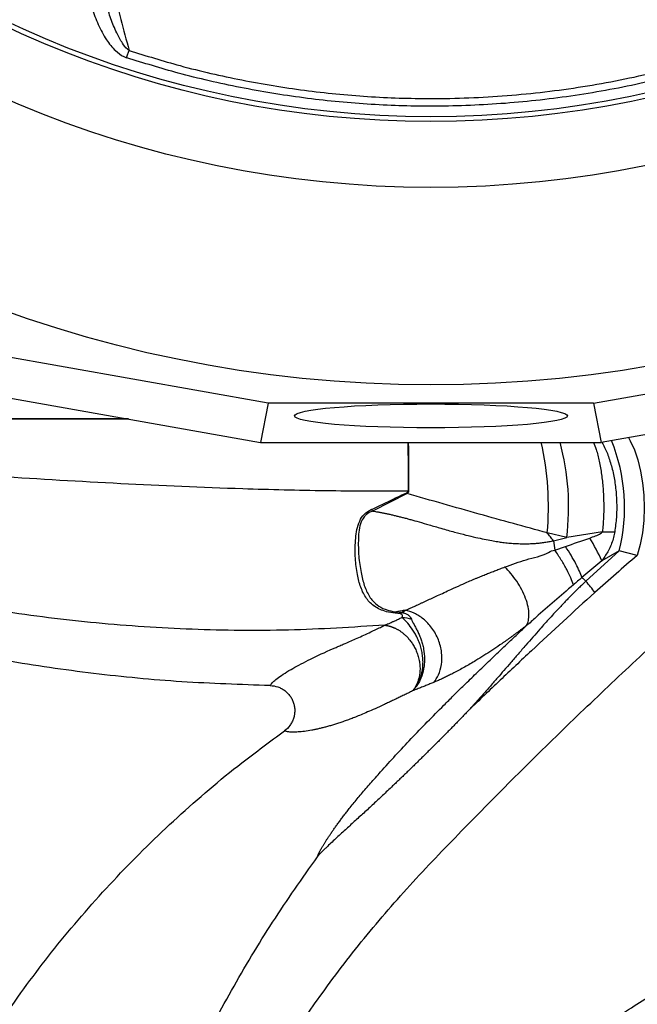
# Model space of a CAD drawing. Header units: millimetres. Extents: x 11 to 919, y 10 to 1899.
# Tile 12 of 23: x 315 to 442, y 1050 to 1252. Entities that reach past the tile are written whole.
import ezdxf

# ---------------------------------------------------------------- set-up
doc = ezdxf.new("R2010")
doc.units = ezdxf.units.MM

msp = doc.modelspace()

# ---------------------------------------------------------------- linework, layer by layer
at = {"color": 7, "linetype": 'Continuous', "lineweight": 25}
for p, q in [((366.37, 1172.9), (307.29, 1183.36)), ((433.05, 1172.9), (492.13, 1183.36)), ((309.45, 1174.65), (364.76, 1164.85)), ((489.97, 1174.65), (434.66, 1164.85)), ((366.37, 1172.9), (364.76, 1164.85)), ((433.05, 1172.9), (366.37, 1172.9)), ((433.05, 1172.9), (434.66, 1164.85)), ((337.69, 1169.65), (257.1, 1169.65)), ((259.99, 1169.67), (337.57, 1169.67)), ((364.76, 1164.85), (434.66, 1164.85)), ((394.83, 1154.34), (387.75, 1150.76)), ((427.57, 1145.31), (423.56, 1146.29)), ((424.85, 1144.68), (427.57, 1145.31)), ((434.88, 1146.49), (427.57, 1145.31)), ((425.12, 1142.74), (427.32, 1143.5)), ((438.33, 1142.6), (431.51, 1136.38)), ((438.33, 1142.6), (434.77, 1140.55)), ((442.04, 1141.65), (438.33, 1142.6)), ((434.77, 1140.55), (430.68, 1137.13)), ((393.42, 1129.68), (392.36, 1129.81)), ((392.68, 1130.1), (393.73, 1129.95))]:
    msp.add_line(p, q, dxfattribs=at)
at = {"color": 7, "linetype": 'Continuous', "lineweight": 25, "flags": 128}
for points in [[(337.32, 1243.74), (337.38, 1243.93), (337.45, 1244.13), (337.51, 1244.32), (337.57, 1244.51), (337.63, 1244.7), (337.69, 1244.88), (337.75, 1245.06), (337.81, 1245.23)], [(424.85, 1144.68), (424.69, 1144.88), (424.53, 1145.08), (424.37, 1145.28), (424.21, 1145.48), (424.05, 1145.68), (423.89, 1145.89), (423.72, 1146.09), (423.56, 1146.29)], [(433.36, 1134.07), (433.14, 1134.35), (432.91, 1134.63), (432.68, 1134.92), (432.45, 1135.21), (432.22, 1135.5), (431.98, 1135.79), (431.75, 1136.08), (431.51, 1136.38)]]:
    msp.add_lwpolyline(points, dxfattribs=at)
at = {"color": 1, "linetype": 'Continuous', "lineweight": 25, "flags": 128}
msp.add_lwpolyline([(440.22, 1165.84), (440.59, 1165.18), (441.44, 1163.34), (442.15, 1161.25), (442.72, 1158.97), (443.13, 1156.53), (443.38, 1154), (443.45, 1151.41), (443.35, 1148.83), (443.07, 1146.31), (442.63, 1143.9), (442.04, 1141.65)], dxfattribs=at)
at = {"color": 7, "linetype": 'Continuous', "lineweight": 25}
for radius in [258.01, 217.51, 204, 203]:
    msp.add_circle((399.71, 1434.65), radius, dxfattribs=at)
at = {"color": 1, "linetype": 'Continuous', "lineweight": 25}
for centre, radius, start, end in [((364.4, 1151.67), 59.41, 354.809, 12.8266), ((376.33, 1151.58), 51.62, 353.027, 14.9068), ((402.73, 1151.5), 36.69, 345.9667, 21.9656)]:
    msp.add_arc(centre, radius, start, end, dxfattribs=at)
at = {"color": 7, "linetype": 'Continuous', "lineweight": 25}
for centre, radius, start, end in [((349.08, 1129.04), 52.28, 28.946, 29.1641), ((395.09, 1113.88), 40.93, 89.9243, 90.0757), ((398.06, 1124.07), 40.23, 24.1814, 31.7256), ((436.15, 1174.51), 28.04, 267.4147, 272.5853)]:
    msp.add_arc(centre, radius, start, end, dxfattribs=at)
msp.add_ellipse((399.71, 1170.28), major_axis=(28, 0), ratio=0.087489, dxfattribs=at)
for points, knots in [([(399.4, 1897.09), (378.93, 1894.97), (358.56, 1891.48), (328.36, 1884.18), (318.36, 1881.4), (298.51, 1875.16), (288.68, 1871.68), (259.74, 1860.22), (241.1, 1851.19), (205.4, 1830.59), (188.34, 1819.02), (156.04, 1793.46), (140.78, 1779.47), (112.4, 1749.33), (99.27, 1733.19), (75.56, 1699.16), (64.96, 1681.28), (46.51, 1644.27), (38.67, 1625.15), (25.87, 1586.03), (20.9, 1566.01), (13.9, 1525.34), (11.87, 1504.69), (11.25, 1478.69), (11.22, 1473.48), (11.37, 1463.06), (11.57, 1457.87), (12.47, 1442.35), (13.52, 1432.08), (17.94, 1401.55), (22.6, 1381.59), (41.39, 1323.5), (60.33, 1287.16), (97.53, 1238.34), (111.37, 1223.04), (141.49, 1194.92), (157.79, 1182.13), (175.05, 1170.84)], [0, 0, 0, 0, 0.0625, 0.0625, 0.09375, 0.09375, 0.125, 0.125, 0.1875, 0.1875, 0.25, 0.25, 0.3125, 0.3125, 0.375, 0.375, 0.4375, 0.4375, 0.5, 0.5, 0.5625, 0.5625, 0.625, 0.625, 0.640625, 0.640625, 0.65625, 0.65625, 0.6875, 0.6875, 0.75, 0.75, 0.875, 0.875, 0.9375, 0.9375, 1, 1, 1, 1]), ([(399.45, 1896.57), (391.35, 1895.6), (376.73, 1893.87), (355.77, 1890.05), (336.52, 1885.77), (317.46, 1880.64), (298.66, 1874.69), (281.21, 1868.29), (265.08, 1861.59), (250.25, 1854.74), (235.69, 1847.32), (221.42, 1839.34), (207.47, 1830.83), (193.86, 1821.78), (180.62, 1812.21), (167.75, 1802.14), (153.46, 1790.03), (138.02, 1775.64), (121.74, 1758.7), (106.43, 1740.9), (92.14, 1722.29), (78.92, 1702.94), (66.79, 1682.88), (55.79, 1662.19), (45.94, 1640.92), (37.29, 1619.14), (29.86, 1596.91), (23.67, 1574.3), (19.15, 1553.32), (15.98, 1534.09), (13.66, 1515.23), (12.09, 1494.78), (11.56, 1472.8), (12.26, 1451.46), (14.15, 1430.84), (17.09, 1410.99), (21.11, 1391.34), (26.22, 1371.95), (32.4, 1352.86), (39.6, 1334.18), (47.81, 1315.97), (57, 1298.27), (67.15, 1281.11), (78.25, 1264.54), (90.24, 1248.62), (102.9, 1233.58), (116.17, 1219.45), (129.96, 1206.22), (144.45, 1193.74), (159.52, 1181.98), (170.07, 1174.84), (175.34, 1171.28)], [0, 0, 0, 0, 0.024767, 0.044709, 0.06468, 0.084659, 0.104626, 0.124565, 0.141104, 0.15765, 0.174189, 0.190729, 0.207274, 0.223813, 0.240353, 0.256899, 0.273438, 0.297207, 0.320995, 0.344764, 0.368476, 0.392207, 0.415919, 0.439631, 0.46336, 0.487071, 0.510784, 0.534514, 0.558227, 0.575955, 0.593683, 0.615937, 0.638205, 0.660453, 0.680747, 0.701057, 0.721351, 0.741645, 0.761954, 0.782248, 0.80242, 0.822607, 0.842779, 0.862951, 0.883137, 0.903309, 0.922621, 0.941974, 0.961339, 0.98069, 1, 1, 1, 1]), ([(366.75, 1114.97), (360.71, 1115.17), (348.6, 1115.56), (330.5, 1117.32), (312.5, 1119.93), (294.67, 1123.45), (276.42, 1128.03), (257.8, 1133.8), (238.9, 1140.85), (220.39, 1148.95), (202.36, 1158.06), (184.89, 1168.14), (168.01, 1179.18), (151.78, 1191.19), (136.22, 1204.14), (121.39, 1217.97), (107.34, 1232.6), (94.15, 1247.96), (81.87, 1264), (70.53, 1280.72), (60.16, 1298.07), (50.76, 1316.01), (42.38, 1334.44), (35.05, 1353.28), (28.81, 1372.44), (23.71, 1391.89), (19.74, 1411.59), (16.84, 1431.51), (15.04, 1451.57), (14.3, 1471.66), (14.63, 1491.88), (16.02, 1512.2), (18.4, 1532.6), (21.78, 1552.88), (26.13, 1572.98), (31.44, 1592.82), (38.03, 1613.33), (46.08, 1634.45), (55.74, 1656.06), (66.62, 1677.12), (78.64, 1697.56), (91.77, 1717.25), (105.96, 1736.15), (121.21, 1754.18), (137.47, 1771.36), (154.69, 1787.63), (172.78, 1802.91), (191.67, 1817.15), (211.23, 1830.22), (231.4, 1842.11), (252.11, 1852.82), (272.91, 1862.16), (293.69, 1870.19), (314.37, 1877), (335.39, 1882.8), (356.66, 1887.57), (378.11, 1891.4), (392.51, 1893.1), (399.71, 1893.95)], [0, 0, 0, 0, 0.015344, 0.030717, 0.046101, 0.061474, 0.076817, 0.093822, 0.11088, 0.127964, 0.145049, 0.162107, 0.179112, 0.19618, 0.213301, 0.230451, 0.247601, 0.264725, 0.281794, 0.298835, 0.31593, 0.333053, 0.350177, 0.367273, 0.384315, 0.401262, 0.418258, 0.435282, 0.452311, 0.469316, 0.486269, 0.503595, 0.520961, 0.538349, 0.555737, 0.573103, 0.590429, 0.610383, 0.630401, 0.65045, 0.6705, 0.690517, 0.710471, 0.730408, 0.750408, 0.77044, 0.790471, 0.81047, 0.830407, 0.850115, 0.869838, 0.889546, 0.907917, 0.926329, 0.944765, 0.963204, 0.981624, 1, 1, 1, 1]), ([(390.26, 1127.36), (383.67, 1126.94), (370.51, 1126.11), (350.75, 1126.33), (331.08, 1127.61), (311.52, 1130.06), (292.11, 1133.65), (272.89, 1138.39), (253.88, 1144.27), (234.86, 1151.39), (215.89, 1159.78), (197.1, 1169.47), (178.87, 1180.31), (161.31, 1192.26), (144.49, 1205.29), (129.11, 1218.77), (115.12, 1232.52), (102.45, 1246.37), (90.56, 1260.85), (79.49, 1275.91), (69.33, 1291.42), (60.09, 1307.33), (51.74, 1323.59), (44.25, 1340.29), (37.59, 1357.49), (31.79, 1375.18), (26.88, 1393.34), (22.93, 1411.8), (19.96, 1430.52), (17.99, 1449.48), (17.04, 1468.61), (17.12, 1488.53), (18.18, 1509.14), (20.37, 1530.34), (23.62, 1551.36), (27.94, 1572.15), (33.31, 1592.69), (39.72, 1612.93), (47.17, 1632.83), (55.78, 1652.68), (65.59, 1672.4), (76.63, 1691.89), (88.7, 1710.78), (101.78, 1729.01), (115.83, 1746.51), (130.56, 1762.96), (145.86, 1778.37), (161.65, 1792.72), (178.13, 1806.24), (195.26, 1818.88), (213.02, 1830.64), (231.38, 1841.5), (250.29, 1851.43), (270.04, 1860.55), (290.62, 1868.78), (311.96, 1876), (333.62, 1882.15), (355.49, 1887.21), (377.52, 1891.26), (392.32, 1893.04), (399.71, 1893.93)], [0, 0, 0, 0, 0.016615, 0.033169, 0.049689, 0.066203, 0.08274, 0.099329, 0.115998, 0.132758, 0.150404, 0.168121, 0.185887, 0.203686, 0.221503, 0.239323, 0.255064, 0.270782, 0.286466, 0.302105, 0.317705, 0.333004, 0.348298, 0.3636, 0.378925, 0.394602, 0.410328, 0.426113, 0.441967, 0.4579, 0.473926, 0.490013, 0.507879, 0.525699, 0.543481, 0.561236, 0.578977, 0.596719, 0.614481, 0.632279, 0.650967, 0.669688, 0.68843, 0.707181, 0.725932, 0.744671, 0.762535, 0.780367, 0.798171, 0.815963, 0.83376, 0.851579, 0.869432, 0.88733, 0.906138, 0.925006, 0.943834, 0.962602, 0.981321, 1, 1, 1, 1]), ([(327.92, 1282.78), (330.11, 1274.49), (333.43, 1261.89), (336.69, 1249.47), (337.81, 1245.23)], [0, 0, 0, 0, 0.658362, 1, 1, 1, 1]), ([(330.05, 1254.64), (330.12, 1254.39), (330.51, 1252.99), (331.41, 1250.51), (332.98, 1247.56), (334.76, 1245.33), (336.26, 1244.14), (337.11, 1243.81), (337.32, 1243.74)], [0, 0, 0, 0, 0.059073, 0.321422, 0.583253, 0.797288, 0.951616, 1, 1, 1, 1]), ([(337.81, 1245.23), (337.69, 1245.32), (337.15, 1245.73), (336.27, 1246.94), (335.13, 1249.03), (334.04, 1251.72), (333.34, 1253.95), (333.01, 1255.19), (332.95, 1255.42)], [0, 0, 0, 0, 0.037984, 0.175954, 0.387907, 0.662461, 0.937232, 1, 1, 1, 1]), ([(337.81, 1245.23), (341.29, 1244.15), (348.91, 1241.79), (360.92, 1239.05), (373.76, 1236.93), (386.71, 1235.66), (400.59, 1235.2), (415.34, 1235.78), (430.88, 1237.62), (444.46, 1240.32), (454.67, 1243.03), (459.77, 1244.64), (461.61, 1245.23)], [0, 0, 0, 0, 0.086864, 0.19004, 0.293436, 0.396833, 0.50001, 0.624134, 0.74845, 0.872574, 0.953846, 1, 1, 1, 1]), ([(462.1, 1243.74), (460.24, 1243.15), (453.81, 1241.11), (442.61, 1238.27), (428.43, 1235.7), (414.1, 1234.15), (400.14, 1233.64), (386.61, 1234.08), (373.55, 1235.37), (360.62, 1237.51), (348.51, 1240.27), (340.83, 1242.65), (337.32, 1243.74)], [0, 0, 0, 0, 0.046153, 0.159466, 0.273072, 0.386677, 0.49999, 0.603167, 0.706564, 0.809962, 0.913138, 1, 1, 1, 1]), ([(395.03, 1154.82), (389.38, 1154.82), (378.08, 1154.84), (358.43, 1155.34), (336.09, 1156.3), (313.84, 1157.63), (294.38, 1158.99), (277.7, 1160.26), (266.74, 1161.16), (261.26, 1161.61)], [0, 0, 0, 0, 0.125976, 0.252004, 0.438195, 0.624364, 0.749599, 0.874868, 1, 1, 1, 1]), ([(387.55, 1151.1), (389.08, 1151.83), (391.46, 1152.97), (393.87, 1154.11), (394.74, 1154.52)], [0, 0, 0, 0, 0.639683, 1, 1, 1, 1]), ([(394.74, 1154.52), (394.76, 1154.53), (394.84, 1154.57), (394.95, 1154.64), (395.01, 1154.73), (395.03, 1154.79), (395.03, 1154.81), (395.03, 1154.82)], [0, 0, 0, 0, 0.2049232, 0.6110597, 0.8290425, 0.9635593, 1, 1, 1, 1]), ([(395.14, 1154.82), (395.14, 1154.78), (395.13, 1154.69), (395.06, 1154.55), (394.95, 1154.43), (394.86, 1154.37), (394.83, 1154.34)], [0, 0, 0, 0, 0.199958, 0.433427, 0.818463, 1, 1, 1, 1]), ([(423.56, 1146.29), (421.26, 1146.91), (416.67, 1148.16), (409.52, 1150.16), (402.23, 1152.23), (397.3, 1153.64), (394.83, 1154.34)], [0, 0, 0, 0, 0.246216, 0.492461, 0.746231, 1, 1, 1, 1]), ([(316.27, 891.12), (317.44, 896.47), (319.77, 907.19), (323.48, 923.1), (327.56, 938.83), (332.07, 954.37), (337.05, 969.72), (342.14, 983.8), (347.25, 996.63), (352.29, 1008.23), (357.68, 1019.65), (363.67, 1030.74), (370.21, 1041.5), (377.78, 1052.6), (386.52, 1063.98), (396.59, 1075.47), (407.35, 1086.55), (418.33, 1097.68), (429.61, 1108.69), (441.12, 1119.6), (452.89, 1130.42), (464.95, 1141.23), (473.12, 1148.32), (477.25, 1151.9)], [0, 0, 0, 0, 0.052089, 0.104166, 0.15619, 0.208025, 0.259533, 0.310637, 0.35053, 0.390294, 0.430073, 0.469905, 0.509892, 0.550082, 0.598586, 0.647378, 0.696417, 0.745696, 0.795489, 0.84517, 0.895773, 0.947373, 1, 1, 1, 1]), ([(392.36, 1129.81), (391.77, 1129.9), (390.64, 1130.06), (389.25, 1130.57), (388.43, 1131.02), (387.35, 1131.79), (386.21, 1133.07), (385.15, 1135.38), (384.49, 1138.2), (384.13, 1141.48), (384.19, 1144.51), (384.5, 1146.97), (384.99, 1148.66), (385.96, 1150.21), (387, 1150.81), (387.54, 1151.12)], [0, 0, 0, 0, 0.058812, 0.111008, 0.163293, 0.17143, 0.27893, 0.39444, 0.510185, 0.64036, 0.770407, 0.830548, 0.890347, 0.943237, 1, 1, 1, 1]), ([(387.69, 1150.77), (387.69, 1150.77), (387.27, 1150.54), (386.75, 1150.32), (385.96, 1149.58), (385.32, 1148.52), (384.94, 1146.87), (384.78, 1144.45), (384.86, 1141.46), (385.32, 1138.24), (385.99, 1135.46), (387, 1133.22), (388.38, 1131.59), (389.9, 1130.73), (391.29, 1130.31), (392.16, 1130.1), (392.68, 1130.1), (392.68, 1130.1)], [0, 0, 0, 0, 0.000002, 0.045341, 0.053932, 0.105506, 0.165936, 0.226784, 0.360688, 0.494708, 0.612639, 0.73034, 0.836944, 0.916132, 0.94476, 0.999998, 1, 1, 1, 1]), ([(387.72, 1150.76), (387.94, 1150.73), (388.37, 1150.66), (389.04, 1150.54), (389.72, 1150.42), (390.41, 1150.28), (391.11, 1150.13), (391.83, 1149.97), (392.56, 1149.79), (393.3, 1149.61), (394.06, 1149.42), (394.82, 1149.22), (395.9, 1148.93), (397.41, 1148.5), (399.47, 1147.9), (401.9, 1147.19), (404.4, 1146.48), (406.78, 1145.86), (408.81, 1145.38), (410.58, 1144.99), (412.09, 1144.7), (413.35, 1144.49), (414.52, 1144.33), (415.65, 1144.2), (416.83, 1144.11), (417.97, 1144.06), (419.06, 1144.04), (420.12, 1144.07), (421.14, 1144.13), (422.12, 1144.22), (423.06, 1144.34), (423.97, 1144.49), (424.56, 1144.62), (424.85, 1144.68)], [0, 0, 0, 0, 0.017048, 0.034501, 0.052358, 0.070615, 0.089269, 0.108318, 0.127755, 0.147579, 0.167783, 0.188364, 0.209317, 0.2546, 0.310505, 0.37666, 0.45263, 0.515208, 0.570332, 0.618254, 0.659189, 0.693315, 0.720777, 0.753611, 0.785225, 0.815669, 0.844991, 0.873239, 0.900459, 0.926699, 0.952005, 0.976423, 1, 1, 1, 1]), ([(432.28, 1145.22), (432.68, 1145.37), (433.44, 1145.64), (434.28, 1146.02), (434.76, 1146.33), (434.86, 1146.46), (434.88, 1146.49)], [0, 0, 0, 0, 0.4366347, 0.832, 0.9611519, 1, 1, 1, 1]), ([(437.41, 1146.49), (437.38, 1146.32), (437.28, 1145.72), (436.89, 1144.31), (436.08, 1142.45), (435.18, 1141.15), (434.77, 1140.55)], [0, 0, 0, 0, 0.081658, 0.2752, 0.662082, 1, 1, 1, 1]), ([(430.68, 1137.13), (430.43, 1137.89), (430, 1138.87), (428.84, 1141.06), (428.12, 1142.28), (427.32, 1143.5)], [0, 0, 0, 0, 0.5, 0.5, 1, 1, 1, 1]), ([(414.87, 1139.29), (416.31, 1139.82), (419.19, 1140.89), (422.8, 1141.6), (424.66, 1142.74), (425.12, 1142.74), (425.12, 1142.74)], [0, 0, 0, 0, 0.437248, 0.879415, 0.999995, 1, 1, 1, 1]), ([(428.92, 1135.62), (428.81, 1136.03), (428.64, 1136.51), (428.18, 1137.57), (427.9, 1138.16), (427.24, 1139.39), (426.86, 1140.05), (426.04, 1141.38), (425.59, 1142.06), (425.12, 1142.74)], [0, 0, 0, 0, 0.25, 0.25, 0.5, 0.5, 0.75, 0.75, 1, 1, 1, 1]), ([(394.48, 1130.41), (394.62, 1130.47), (394.91, 1130.6), (395.35, 1130.8), (395.82, 1131), (396.29, 1131.21), (396.78, 1131.44), (397.29, 1131.67), (397.81, 1131.91), (398.35, 1132.16), (399.41, 1132.65), (401.19, 1133.48), (403.51, 1134.56), (405.68, 1135.54), (407.27, 1136.24), (408.37, 1136.71), (409.26, 1137.08), (410.11, 1137.43), (411.07, 1137.82), (412.03, 1138.21), (412.98, 1138.58), (413.93, 1138.93), (414.56, 1139.17), (414.87, 1139.29)], [0, 0, 0, 0, 0.026148, 0.052876, 0.080169, 0.108013, 0.136391, 0.165284, 0.194675, 0.224545, 0.254875, 0.368814, 0.508709, 0.608432, 0.682033, 0.731514, 0.758085, 0.800908, 0.842658, 0.883386, 0.923147, 0.962, 1, 1, 1, 1]), ([(419.32, 1127.3), (419.48, 1127.58), (419.61, 1127.91), (419.78, 1128.68), (419.82, 1129.11), (419.81, 1130.07), (419.75, 1130.58), (419.52, 1131.68), (419.36, 1132.26), (418.92, 1133.44), (418.65, 1134.04), (418.03, 1135.22), (417.68, 1135.8), (416.93, 1136.91), (416.53, 1137.44), (415.71, 1138.42), (415.29, 1138.87), (414.87, 1139.29)], [0, 0, 0, 0, 0.125, 0.125, 0.25, 0.25, 0.375, 0.375, 0.5, 0.5, 0.625, 0.625, 0.75, 0.75, 0.875, 0.875, 1, 1, 1, 1]), ([(431.51, 1136.38), (431.3, 1136.19), (430.87, 1135.79), (430.23, 1135.17), (429.56, 1134.52), (428.87, 1133.84), (428.17, 1133.13), (427.44, 1132.39), (426.7, 1131.61), (425.93, 1130.8), (425.05, 1129.86), (423.76, 1128.45), (421.77, 1126.22), (419.61, 1123.76), (417.62, 1121.46), (416.12, 1119.73), (414.71, 1118.1), (413.32, 1116.49), (411.91, 1114.88), (410.68, 1113.49), (409.73, 1112.42), (409.09, 1111.69), (408.54, 1111.08), (408.11, 1110.6), (407.78, 1110.23), (407.59, 1110.03), (407.52, 1109.95)], [0, 0, 0, 0, 0.024022, 0.049067, 0.075133, 0.102222, 0.130333, 0.159468, 0.189628, 0.220816, 0.253035, 0.298004, 0.381878, 0.504559, 0.57289, 0.637163, 0.69739, 0.753575, 0.815644, 0.877026, 0.908689, 0.935961, 0.958781, 0.977089, 0.990834, 1, 1, 1, 1]), ([(428.92, 1135.62), (427.64, 1134.5), (425.06, 1132.24), (421.85, 1129.6), (419.96, 1127.74), (419.32, 1127.3), (419.32, 1127.3)], [0, 0, 0, 0, 0.393716, 0.791726, 0.999995, 1, 1, 1, 1]), ([(433.36, 1134.07), (428.97, 1130.12), (424.63, 1126.12), (418.17, 1120.09), (416.03, 1118.07), (412.83, 1115.03), (411.76, 1114.02), (409.64, 1111.99), (408.58, 1110.97), (407.52, 1109.95)], [0, 0, 0, 0, 0.5, 0.5, 0.75, 0.75, 0.875, 0.875, 1, 1, 1, 1]), ([(378.07, 857.7), (378.67, 861.35), (380.29, 872.68), (381.22, 887.1), (380.92, 898.19), (379.93, 920.56), (376.37, 948.95), (378.99, 978.41), (382.42, 991.08), (386.36, 1000.14), (394.74, 1013.84), (408.73, 1027.2), (423.86, 1037.93), (431.77, 1043.12), (436.59, 1046.19), (445.61, 1051.94), (462.73, 1063.03), (484.58, 1079.89), (507.4, 1099.55), (521.49, 1112.12), (532.98, 1122.22), (537.36, 1126.13), (541.74, 1130.06)], [0.1318261, 0.1318261, 0.1318261, 0.1318261, 0.1609204, 0.2212882, 0.2413806, 0.2413806, 0.3821756, 0.4349737, 0.4666526, 0.4880574, 0.5165971, 0.5998378, 0.6414582, 0.6553316, 0.6692051, 0.6830785, 0.733023, 0.8168291, 0.8866676, 0.9565061, 0.9565061, 1, 1, 1, 1]), ([(390.26, 1127.36), (390.29, 1127.37), (390.37, 1127.41), (390.53, 1127.47), (390.73, 1127.56), (390.99, 1127.66), (391.35, 1127.82), (391.8, 1128.02), (392.39, 1128.29), (393.06, 1128.6), (393.56, 1128.84), (393.81, 1128.96)], [0, 0, 0, 0, 0.029606, 0.07402, 0.133271, 0.207385, 0.296387, 0.444036, 0.59386, 0.795094, 1, 1, 1, 1]), ([(394.48, 1130.41), (394.17, 1130.36), (393.58, 1130.25), (392.97, 1130.15), (392.68, 1130.1)], [0, 0, 0, 0, 0.509754, 1, 1, 1, 1]), ([(393.81, 1128.96), (393.84, 1129.02), (393.86, 1129.09), (393.89, 1129.22), (393.89, 1129.29), (393.87, 1129.42), (393.84, 1129.49), (393.73, 1129.58), (393.68, 1129.61), (393.57, 1129.65), (393.5, 1129.67), (393.42, 1129.68)], [0, 0, 0, 0, 0.25, 0.25, 0.5, 0.5, 0.75, 0.75, 0.875, 0.875, 1, 1, 1, 1]), ([(393.73, 1129.95), (394.01, 1129.91), (394.26, 1129.84), (394.72, 1129.66), (394.91, 1129.55), (395.24, 1129.3), (395.37, 1129.16), (395.58, 1128.88), (395.66, 1128.74), (395.71, 1128.59)], [0, 0, 0, 0, 0.25, 0.25, 0.5, 0.5, 0.75, 0.75, 1, 1, 1, 1]), ([(396.67, 1114.76), (396.86, 1115.04), (397.03, 1115.34), (397.34, 1115.98), (397.48, 1116.31), (397.82, 1117.31), (397.97, 1118.02), (398.08, 1119.12), (398.09, 1119.49), (398.09, 1120.23), (398.06, 1120.6), (397.98, 1121.33), (397.92, 1121.69), (397.76, 1122.42), (397.67, 1122.77), (397.45, 1123.47), (397.33, 1123.81), (397.06, 1124.46), (396.92, 1124.77), (396.61, 1125.38), (396.44, 1125.67), (396.1, 1126.23), (395.93, 1126.49), (395.4, 1127.23), (395.04, 1127.66), (394.54, 1128.21), (394.38, 1128.38), (394.08, 1128.69), (393.94, 1128.83), (393.81, 1128.96)], [0, 0, 0, 0, 0.0625, 0.0625, 0.125, 0.125, 0.25, 0.25, 0.3125, 0.3125, 0.375, 0.375, 0.4375, 0.4375, 0.5, 0.5, 0.5625, 0.5625, 0.625, 0.625, 0.6875, 0.6875, 0.75, 0.75, 0.875, 0.875, 0.9375, 0.9375, 1, 1, 1, 1]), ([(400.3, 1115.62), (400.65, 1116.06), (400.98, 1116.58), (401.53, 1117.8), (401.74, 1118.49), (401.98, 1120.04), (402, 1120.88), (401.79, 1122.62), (401.57, 1123.51), (400.9, 1125.22), (400.45, 1126.03), (399.4, 1127.48), (398.8, 1128.1), (397.56, 1129.13), (396.91, 1129.52), (395.66, 1130.11), (395.05, 1130.3), (394.48, 1130.41)], [0, 0, 0, 0, 0.125, 0.125, 0.25, 0.25, 0.375, 0.375, 0.5, 0.5, 0.625, 0.625, 0.75, 0.75, 0.875, 0.875, 1, 1, 1, 1]), ([(366.75, 1114.97), (366.76, 1114.98), (366.77, 1115.01), (366.82, 1115.11), (366.96, 1115.31), (367.36, 1115.75), (368.1, 1116.38), (369.33, 1117.25), (371.28, 1118.45), (374.3, 1120.07), (377.55, 1121.61), (379.73, 1122.57), (380.47, 1122.89), (381.29, 1123.24), (382.25, 1123.66), (383.35, 1124.14), (384.62, 1124.7), (385.97, 1125.31), (387.11, 1125.84), (387.97, 1126.25), (388.54, 1126.52), (389.08, 1126.78), (389.54, 1127), (389.88, 1127.17), (390.11, 1127.28), (390.23, 1127.34), (390.27, 1127.36)], [0, 0, 0, 0, 0.012808, 0.024554, 0.100624, 0.169129, 0.269499, 0.364816, 0.455449, 0.596878, 0.732844, 0.750108, 0.768833, 0.78903, 0.810707, 0.839135, 0.867953, 0.900899, 0.934214, 0.947361, 0.96058, 0.973793, 0.984345, 0.992233, 0.997452, 1, 1, 1, 1]), ([(376.46, 1079.86), (376.47, 1079.9), (376.49, 1079.96), (376.52, 1080.07), (376.57, 1080.18), (376.62, 1080.31), (376.67, 1080.44), (376.74, 1080.57), (376.81, 1080.72), (376.88, 1080.87), (376.96, 1081.03), (377.05, 1081.2), (377.15, 1081.38), (377.25, 1081.56), (377.36, 1081.75), (377.48, 1081.95), (377.6, 1082.16), (377.73, 1082.38), (377.87, 1082.6), (378.01, 1082.83), (378.16, 1083.07), (378.32, 1083.31), (378.48, 1083.56), (378.65, 1083.82), (378.83, 1084.09), (379.02, 1084.37), (379.21, 1084.65), (379.41, 1084.94), (379.62, 1085.24), (379.83, 1085.54), (380.05, 1085.85), (380.28, 1086.17), (380.52, 1086.5), (380.76, 1086.83), (381.01, 1087.17), (381.27, 1087.52), (381.53, 1087.87), (381.81, 1088.23), (382.09, 1088.6), (382.38, 1088.97), (382.67, 1089.36), (383.13, 1089.94), (383.76, 1090.73), (384.59, 1091.74), (385.46, 1092.78), (386.38, 1093.85), (387.34, 1094.95), (388.35, 1096.09), (390.06, 1098.01), (392.49, 1100.7), (395.69, 1104.11), (398.98, 1107.53), (401.88, 1110.46), (404.42, 1112.98), (406.62, 1115.15), (408.93, 1117.39), (411.26, 1119.64), (413.54, 1121.82), (415.66, 1123.83), (417.58, 1125.65), (418.75, 1126.75), (419.32, 1127.29)], [0, 0, 0, 0, 0.001848, 0.003808, 0.005886, 0.008087, 0.010416, 0.012878, 0.015473, 0.018207, 0.021081, 0.024096, 0.027256, 0.03056, 0.034011, 0.03761, 0.041358, 0.045255, 0.049303, 0.053501, 0.057852, 0.062354, 0.06701, 0.071818, 0.076781, 0.081897, 0.087168, 0.092593, 0.098173, 0.103909, 0.1098, 0.115846, 0.122049, 0.128407, 0.134922, 0.141593, 0.148421, 0.155405, 0.162546, 0.169844, 0.177299, 0.18491, 0.204129, 0.224203, 0.245139, 0.26694, 0.28961, 0.31315, 0.33756, 0.409041, 0.481814, 0.555938, 0.631469, 0.675495, 0.724029, 0.777077, 0.826771, 0.876197, 0.925368, 0.963411, 1, 1, 1, 1]), ([(390.26, 1127.36), (390.26, 1127.36), (390.27, 1127.36), (390.28, 1127.35), (390.3, 1127.35), (390.32, 1127.35), (390.36, 1127.35), (390.4, 1127.34), (390.45, 1127.33), (390.5, 1127.32), (390.56, 1127.31), (390.63, 1127.3), (390.71, 1127.29), (390.8, 1127.27), (390.89, 1127.25), (391, 1127.23), (391.11, 1127.2), (391.23, 1127.17), (391.36, 1127.13), (391.5, 1127.08), (391.65, 1127.04), (391.8, 1126.98), (391.97, 1126.91), (392.14, 1126.84), (392.33, 1126.76), (392.52, 1126.66), (392.72, 1126.56), (392.94, 1126.44), (393.16, 1126.31), (393.39, 1126.16), (393.62, 1125.99), (393.87, 1125.81), (394.12, 1125.61), (394.37, 1125.38), (394.63, 1125.14), (394.89, 1124.87), (395.15, 1124.58), (395.41, 1124.27), (395.66, 1123.93), (395.91, 1123.57), (396.15, 1123.18), (396.38, 1122.77), (396.59, 1122.33), (396.79, 1121.88), (396.97, 1121.4), (397.13, 1120.91), (397.26, 1120.4), (397.36, 1119.88), (397.43, 1119.36), (397.47, 1118.83), (397.48, 1118.3), (397.46, 1117.78), (397.41, 1117.26), (397.32, 1116.76), (397.2, 1116.28), (397.05, 1115.81), (396.88, 1115.37), (396.68, 1114.95), (396.46, 1114.56), (396.22, 1114.2), (396.04, 1113.98), (395.95, 1113.87)], [0, 0, 0, 0, 0.000264, 0.000982, 0.002156, 0.003788, 0.005881, 0.008439, 0.011469, 0.014975, 0.018965, 0.023448, 0.028432, 0.033927, 0.039945, 0.046496, 0.053594, 0.061253, 0.069487, 0.078312, 0.087744, 0.0978, 0.108497, 0.119854, 0.131889, 0.144621, 0.15807, 0.172254, 0.187191, 0.202898, 0.219394, 0.236693, 0.254808, 0.27375, 0.293527, 0.314145, 0.335603, 0.357897, 0.381017, 0.40495, 0.429671, 0.455154, 0.481361, 0.508249, 0.535766, 0.563855, 0.592449, 0.621475, 0.650856, 0.680508, 0.710345, 0.740278, 0.770217, 0.800074, 0.82976, 0.859193, 0.888293, 0.916987, 0.945208, 0.972897, 1, 1, 1, 1]), ([(395.71, 1128.59), (395.84, 1128.26), (396.04, 1127.89), (396.38, 1127.25), (396.5, 1127.03), (396.75, 1126.55), (396.88, 1126.3), (397.13, 1125.78), (397.26, 1125.5), (397.49, 1124.94), (397.6, 1124.65), (397.81, 1124.05), (397.9, 1123.75), (398.07, 1123.11), (398.15, 1122.79), (398.33, 1121.8), (398.39, 1121.13), (398.4, 1120.12), (398.39, 1119.77), (398.33, 1119.09), (398.28, 1118.75), (398.1, 1117.76), (397.91, 1117.12), (397.53, 1116.19), (397.39, 1115.88), (397.07, 1115.3), (396.89, 1115.02), (396.71, 1114.76)], [0, 0, 0, 0, 0.125, 0.125, 0.1875, 0.1875, 0.25, 0.25, 0.3125, 0.3125, 0.375, 0.375, 0.4375, 0.4375, 0.5, 0.5, 0.625, 0.625, 0.6875, 0.6875, 0.75, 0.75, 0.875, 0.875, 0.9375, 0.9375, 1, 1, 1, 1]), ([(419.32, 1127.3), (419.17, 1127.18), (418.88, 1126.95), (418.44, 1126.62), (418, 1126.28), (417.56, 1125.95), (417.11, 1125.61), (416.65, 1125.28), (416.2, 1124.94), (415.74, 1124.61), (415.28, 1124.28), (414.81, 1123.95), (414.34, 1123.62), (413.46, 1123.02), (412.19, 1122.16), (410.55, 1121.1), (408.68, 1119.94), (406.61, 1118.73), (404.83, 1117.77), (403.54, 1117.11), (402.69, 1116.69), (401.86, 1116.31), (401.07, 1115.95), (400.55, 1115.73), (400.3, 1115.62)], [0, 0, 0, 0, 0.019579, 0.039436, 0.059579, 0.08001, 0.100735, 0.121759, 0.143085, 0.164718, 0.186662, 0.20892, 0.231494, 0.254388, 0.335541, 0.418447, 0.503251, 0.626714, 0.751293, 0.802094, 0.85235, 0.902076, 0.951287, 1, 1, 1, 1]), ([(366.75, 1114.97), (367.29, 1114.96), (367.82, 1114.87), (368.58, 1114.61), (368.82, 1114.5), (369.29, 1114.25), (369.52, 1114.11), (369.95, 1113.79), (370.15, 1113.61), (370.52, 1113.22), (370.69, 1113.02), (371, 1112.58), (371.14, 1112.35), (371.37, 1111.87), (371.47, 1111.63), (371.63, 1111.12), (371.69, 1110.85), (371.77, 1110.32), (371.79, 1110.06), (371.79, 1109.53), (371.76, 1109.26), (371.68, 1108.73), (371.61, 1108.47), (371.44, 1107.96), (371.34, 1107.72), (371.09, 1107.24), (370.95, 1107.01), (370.48, 1106.37), (370.1, 1105.98), (369.66, 1105.67)], [0, 0, 0, 0, 0.125, 0.125, 0.1875, 0.1875, 0.25, 0.25, 0.3125, 0.3125, 0.375, 0.375, 0.4375, 0.4375, 0.5, 0.5, 0.5625, 0.5625, 0.625, 0.625, 0.6875, 0.6875, 0.75, 0.75, 0.8125, 0.8125, 0.875, 0.875, 1, 1, 1, 1]), ([(400.3, 1115.62), (400.03, 1115.51), (399.49, 1115.29), (398.66, 1114.95), (397.79, 1114.6), (396.88, 1114.24), (396.27, 1114), (395.95, 1113.87)], [0, 0, 0, 0, 0.180574, 0.370817, 0.570772, 0.780484, 1, 1, 1, 1]), ([(396.67, 1114.76), (396.62, 1114.68), (396.5, 1114.52), (396.32, 1114.29), (396.14, 1114.08), (396.01, 1113.94), (395.95, 1113.87)], [0, 0, 0, 0, 0.255836, 0.50785, 0.755924, 1, 1, 1, 1]), ([(395.95, 1113.87), (395.66, 1113.73), (395.07, 1113.43), (394.2, 1113.01), (393.34, 1112.59), (392.49, 1112.19), (391.66, 1111.79), (390.83, 1111.4), (389.7, 1110.88), (388.32, 1110.25), (386.77, 1109.57), (385.43, 1108.99), (384.29, 1108.53), (383.29, 1108.14), (382.36, 1107.8), (381.45, 1107.48), (380.57, 1107.19), (379.72, 1106.92), (378.9, 1106.68), (378.11, 1106.46), (377.35, 1106.26), (376.62, 1106.09), (375.93, 1105.94), (374.94, 1105.74), (373.73, 1105.55), (372.45, 1105.43), (371.38, 1105.4), (370.59, 1105.44), (370.04, 1105.53), (369.8, 1105.61), (369.69, 1105.65), (369.67, 1105.67), (369.66, 1105.67)], [0, 0, 0, 0, 0.01967, 0.0391731, 0.0585083, 0.0776746, 0.0966714, 0.1154976, 0.1341523, 0.174594, 0.2108942, 0.2430206, 0.2709523, 0.2955464, 0.3202529, 0.345081, 0.3700396, 0.3951377, 0.4203841, 0.4457876, 0.4713568, 0.4971004, 0.5230271, 0.5491452, 0.6149027, 0.6840368, 0.7566647, 0.8328885, 0.9001049, 0.9757257, 0.9869531, 1, 1, 1, 1]), ([(407.52, 1109.95), (407.28, 1109.7), (406.79, 1109.19), (406.05, 1108.43), (405.31, 1107.67), (404.58, 1106.91), (403.84, 1106.15), (403.09, 1105.4), (402.35, 1104.65), (401.61, 1103.9), (400.86, 1103.15), (400.11, 1102.41), (399.37, 1101.67), (398.62, 1100.93), (397.87, 1100.19), (397.12, 1099.45), (396.37, 1098.72), (395.62, 1097.99), (394.87, 1097.26), (394.11, 1096.53), (393.36, 1095.81), (392.61, 1095.09), (391.42, 1093.95), (389.86, 1092.47), (387.88, 1090.62), (385.95, 1088.84), (384.02, 1087.09), (382.1, 1085.33), (380.49, 1083.86), (379.21, 1082.65), (378.4, 1081.9), (377.79, 1081.31), (377.39, 1080.92), (377.11, 1080.63), (376.9, 1080.41), (376.74, 1080.22), (376.59, 1080.04), (376.5, 1079.92), (376.46, 1079.86)], [0, 0, 0, 0, 0.023626, 0.047273, 0.070941, 0.09463, 0.11834, 0.142071, 0.165821, 0.189592, 0.213381, 0.237189, 0.261014, 0.284855, 0.30871, 0.332579, 0.356459, 0.380349, 0.404247, 0.428151, 0.452059, 0.475969, 0.49988, 0.565611, 0.624984, 0.688653, 0.749993, 0.809528, 0.874956, 0.907084, 0.937457, 0.955267, 0.968717, 0.977453, 0.984354, 0.989896, 0.995103, 1, 1, 1, 1]), ([(238.41, 865.11), (239.77, 871.84), (242.49, 885.29), (247.61, 905.24), (253.49, 924.97), (260.26, 944.62), (267.91, 964.15), (276.45, 983.52), (285.79, 1002.53), (295.23, 1019.81), (304.52, 1035.47), (313.67, 1049.48), (323.85, 1063.02), (335.19, 1075.89), (347.58, 1088.06), (359.15, 1097.94), (366.73, 1103.52), (369.66, 1105.67)], [0, 0, 0, 0, 0.073453, 0.146968, 0.220483, 0.293935, 0.369465, 0.445062, 0.520659, 0.596189, 0.655917, 0.71566, 0.775318, 0.837213, 0.89919, 0.961084, 1, 1, 1, 1]), ([(309.31, 948.24), (311.45, 953.24), (315.74, 963.24), (322.62, 978.12), (329.65, 993.04), (336.81, 1008.05), (343.74, 1023.16), (350.97, 1038.04), (358.73, 1052.49), (367.06, 1066.53), (373.33, 1075.43), (376.46, 1079.86)], [0, 0, 0, 0, 0.110081, 0.220503, 0.331441, 0.44314, 0.555963, 0.667294, 0.778601, 0.889572, 1, 1, 1, 1])]:
    msp.add_open_spline(points, degree=3, knots=knots, dxfattribs=at)
at = {"color": 1, "linetype": 'Continuous', "lineweight": 25}
for points, knots in [([(394.99, 1164.85), (395, 1164.27), (395.01, 1162.97), (395.02, 1160.56), (395.03, 1157.79), (395.03, 1155.82), (395.03, 1154.82)], [0, 0, 0, 0, 0.21627, 0.47999, 0.73628, 1, 1, 1, 1]), ([(395.07, 1164.85), (395.08, 1164.26), (395.1, 1162.95), (395.12, 1160.54), (395.13, 1157.78), (395.14, 1155.8), (395.14, 1154.82)], [0, 0, 0, 0, 0.220039, 0.480026, 0.740013, 1, 1, 1, 1]), ([(433.08, 1164.85), (433.26, 1164.38), (433.7, 1163.23), (434.25, 1161), (434.73, 1158.31), (435.04, 1155.42), (435.17, 1152.44), (435.14, 1149.42), (434.97, 1147.47), (434.88, 1146.49)], [0, 0, 0, 0, 0.104229, 0.253418, 0.402604, 0.551935, 0.701266, 0.850632, 1, 1, 1, 1]), ([(434.74, 1164.91), (435.01, 1164.42), (435.65, 1163.26), (436.47, 1161.01), (437.18, 1158.34), (437.64, 1155.44), (437.84, 1152.46), (437.8, 1149.43), (437.54, 1147.48), (437.41, 1146.49)], [0, 0, 0, 0, 0.108029, 0.254478, 0.405079, 0.551705, 0.702497, 0.849164, 1, 1, 1, 1])]:
    msp.add_open_spline(points, degree=3, knots=knots, dxfattribs=at)
at = {"color": 7, "linetype": 'Continuous', "lineweight": 25}
for points in [[(387.55, 1151.1), (387.62, 1150.99), (387.68, 1150.87), (387.75, 1150.76)], [(427.32, 1143.5), (428.98, 1144.07), (430.63, 1144.64), (432.28, 1145.22)], [(424.85, 1144.68), (424.91, 1144.06), (425, 1143.4), (425.12, 1142.74)], [(442.04, 1141.65), (439.11, 1139.18), (436.22, 1136.65), (433.36, 1134.07)], [(430.68, 1137.13), (430.09, 1136.63), (429.51, 1136.12), (428.92, 1135.62)], [(430.68, 1137.13), (430.91, 1136.94), (431.19, 1136.68), (431.51, 1136.38)], [(392.36, 1129.81), (392.47, 1129.93), (392.57, 1130.02), (392.68, 1130.1)], [(393.42, 1129.68), (393.52, 1129.79), (393.63, 1129.88), (393.73, 1129.95)], [(393.73, 1129.95), (393.98, 1130.1), (394.23, 1130.26), (394.48, 1130.41)], [(393.81, 1128.96), (394.45, 1128.95), (395.11, 1128.83), (395.71, 1128.59)], [(396.71, 1114.76), (396.7, 1114.76), (396.69, 1114.76), (396.67, 1114.76)]]:
    msp.add_open_spline(points, degree=3, dxfattribs=at)

doc.saveas('drawing.dxf')
